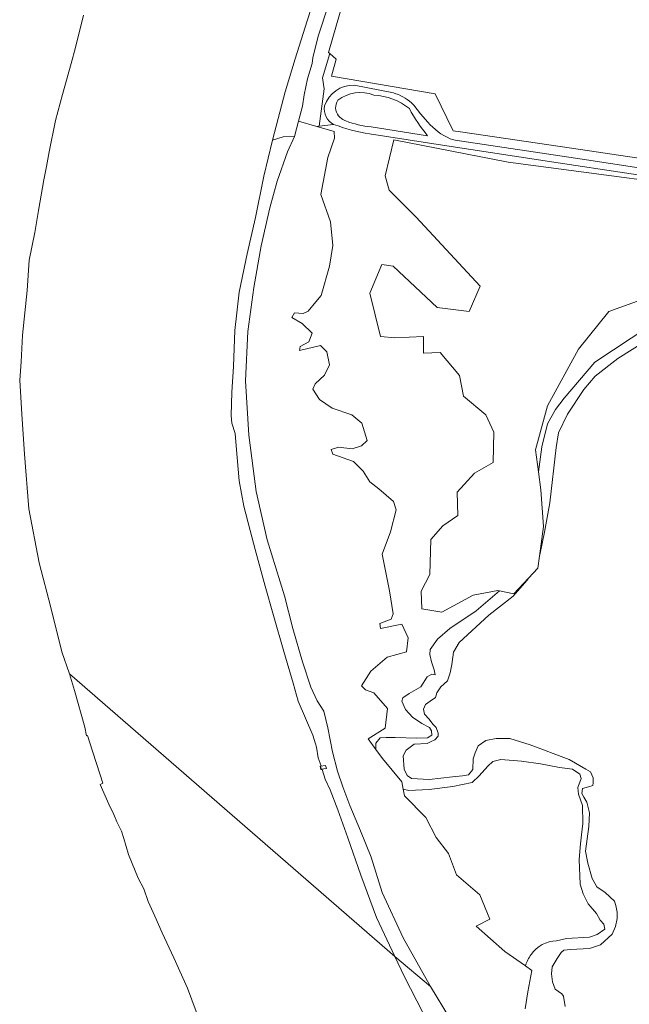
# Model space of a CAD drawing. Extents: x 184422 to 186971, y 345860 to 349088.
# Tile 3 of 59: x 184422 to 184709, y 346881 to 347344. Entities that reach past the tile are written whole.
import ezdxf

# ---------------------------------------------------------------- set-up
doc = ezdxf.new("R2010")
doc.units = 0
for name, color, linetype, lineweight in [('B-WE-GR-BOUWLAND-GV', 80, 'Continuous', 13), ('B-WE-GR-GRAS-GV', 60, 'Continuous', 13), ('B-WE-GR-GROENVOORZIENING-GV', 80, 'Continuous', 18), ('B-WE-GR-HOUTWAL-GV', 40, 'Continuous', 13), ('B-WE-GW-TALUD_KRUIN-G', 90, 'Continuous', 18), ('B-WE-OG-WATER-GV', 130, 'Continuous', 18), ('B-WE-OG-WATER_MEER-GV', 140, 'Continuous', 18), ('B-WE-OG-WATER_SLOOT-GV', 120, 'Continuous', 18), ('B-WE-VH-VERHARDING_GESLOTEN-GV', 252, 'Continuous', 18), ('B-WE-VH-VERHARDING_HALFVERHARDING-GV', 252, 'Continuous', 18), ('B-WE-VH-VERHARDING_HALFVERHARDING_GRIND-GV', 252, 'Continuous', 18)]:
    doc.layers.add(name, color=color, linetype=linetype, lineweight=lineweight)

msp = doc.modelspace()

# ---------------------------------------------------------------- linework, layer by layer
at = {"layer": 'B-WE-GR-BOUWLAND-GV', "flags": 128}
msp.add_lwpolyline([(184587.303, 347397.799), (184567.449, 347328.858), (184568.021, 347328.35), (184571.001, 347325.706), (184568.836, 347317.709), (184617.539, 347309.435), (184625.921, 347292.296), (184626.046, 347292.039), (184629.439, 347291.536), (184681.714, 347283.786), (184712.263, 347279.257), (184773.432, 347270.188), (184779.5, 347269.732), (184792.026, 347267.206), (184799.734, 347271.234), (184799.931, 347271.31), (184803.783, 347273.05), (184808.524, 347279.098), (184810.615, 347281.765), (184820.37, 347347.899)], dxfattribs=at)
at = {"layer": 'B-WE-GR-GRAS-GV'}
for points in [[(184588.782, 347308.808, 0.2618114), (184571.739, 347306.384)], [(184605.439, 347302.474, 0.1563068), (184588.782, 347308.808)], [(184571.739, 347306.384, 0.3187407), (184572.11, 347299.077)], [(184572.11, 347299.077, 0.1179362), (184575.034, 347296.899)], [(184614.032, 347289.675, -0.0521564), (184605.439, 347302.474)], [(184575.568, 347296.635, 0.0632919), (184587.451, 347293.845)]]:
    msp.add_lwpolyline(points, format="xyb", dxfattribs=at)
at = {"layer": 'B-WE-GR-GRAS-GV', "flags": 128}
for points in [[(184589.649, 347000.971), (184585.997, 347005.888), (184594.067, 347010.915), (184595.125, 347020.175), (184588.775, 347027.584), (184584.806, 347029.039), (184582.947, 347030.931), (184587.287, 347037.767), (184595.055, 347044.329), (184604.028, 347046.874), (184604.831, 347053.436), (184601.885, 347059.864), (184591.84, 347057.856), (184591.573, 347060.132), (184596.929, 347062.275), (184597.867, 347064.686), (184596.126, 347075.534), (184594.117, 347085.712), (184592.644, 347092.81), (184596.528, 347103.39), (184599.206, 347113.702), (184598.001, 347117.586), (184591.037, 347123.613), (184586.885, 347126.827), (184583.671, 347131.916), (184579.117, 347136.47), (184569.475, 347139.818), (184568.671, 347142.094), (184572.153, 347143.166), (184578.582, 347142.362), (184582.867, 347143.835), (184585.546, 347146.246), (184583.135, 347154.416), (184578.448, 347158.433), (184569.073, 347161.514), (184563.18, 347165.531), (184559.966, 347170.486), (184561.172, 347173.031), (184565.457, 347177.049), (184567.868, 347181.87), (184566.663, 347188.031), (184563.582, 347190.977), (184553.806, 347188.7), (184554.073, 347190.575), (184558.091, 347192.718), (184559.698, 347196.736), (184555.011, 347201.289), (184550.19, 347204.102), (184551.395, 347206.378), (184555.413, 347206.111), (184557.823, 347207.182), (184561.439, 347211.468), (184563.984, 347214.548), (184567.868, 347228.342), (184569.475, 347238.119), (184568.27, 347249.101), (184563.716, 347262.091), (184567.064, 347279.368), (184570.144, 347288.609), (184569.995, 347291.678), (184561.839, 347294.039), (184553.285, 347296.516), (184551.345, 347289.253), (184548.135, 347282.038), (184543.244, 347268.346), (184539.84, 347255.748), (184535.751, 347237.851), (184532.319, 347218.268), (184529.481, 347197.538), (184528.368, 347174.409), (184529.852, 347148.771), (184533.378, 347122.342), (184538.514, 347099.559), (184546.642, 347073.224), (184550.662, 347057.793), (184555.235, 347042.121), (184559.148, 347030.3), (184562.085, 347023.776), (184565.22, 347018.952), (184567.047, 347011.076), (184569.215, 346999.794), (184571.623, 346990.79), (184574.11, 346983.312), (184577.397, 346974.589), (184582.403, 346962.67), (184587.443, 346950.224), (184592.571, 346933.643), (184602.48, 346912.286), (184615.429, 346889.388), (184624.277, 346874.681)], [(184575.034, 347296.899), (184575.568, 347296.635)], [(184587.451, 347293.845), (184614.032, 347289.675)], [(184768.133, 347261.839), (184651.958, 347277.253), (184598.194, 347287.781), (184594.058, 347270.862), (184595.938, 347264.095), (184608.721, 347251.312), (184638.799, 347218.978), (184633.535, 347206.947), (184618.496, 347208.827), (184597.818, 347228.377), (184592.554, 347229.129), (184586.915, 347215.594), (184591.802, 347195.292), (184598.57, 347194.54), (184612.105, 347195.292), (184612.105, 347187.396), (184620, 347187.772), (184629.023, 347176.869), (184630.903, 347167.094), (184641.43, 347158.447), (184645.19, 347150.175), (184644.814, 347135.888), (184636.167, 347131.001), (184627.896, 347121.977), (184628.271, 347111.074), (184621.128, 347106.187), (184615.488, 347099.795), (184615.112, 347083.252), (184610.977, 347075.357), (184611.353, 347067.086), (184620.752, 347065.582), (184635.415, 347073.477), (184647.07, 347075.733), (184647.893, 347075.568), (184654.589, 347074.229), (184661.486, 347081.585), (184665.869, 347086.26), (184666.634, 347091.945), (184668.5, 347105.811), (184667.372, 347123.105), (184666.196, 347131.505), (184664.741, 347141.904), (184670.38, 347162.582), (184685.043, 347189.276), (184699.33, 347206.947), (184721.888, 347215.218)], [(184659.948, 346878.888), (184661.139, 346886.825), (184663.123, 346897.012), (184660.048, 346899.158), (184650.423, 346905.875), (184636.929, 346917.782), (184643.279, 346921.089), (184638.649, 346932.466), (184627.669, 346941.991), (184623.832, 346952.045), (184618.012, 346959.453), (184613.117, 346968.979), (184603.195, 346979.165), (184602.575, 346982.267), (184601.872, 346985.78), (184592.876, 346996.627), (184589.649, 347000.971)]]:
    msp.add_lwpolyline(points, dxfattribs=at)
at = {"layer": 'B-WE-GR-GROENVOORZIENING-GV', "flags": 128}
for points in [[(184797.8, 347264.316), (184792.026, 347267.206), (184779.5, 347269.732), (184773.432, 347270.188), (184712.263, 347279.257), (184681.714, 347283.786), (184629.439, 347291.536), (184626.046, 347292.039), (184625.921, 347292.296), (184617.539, 347309.435), (184568.836, 347317.709), (184571.001, 347325.706), (184568.021, 347328.35), (184564.583, 347316.86), (184565.433, 347311.769), (184563.065, 347294.188)], [(184579.4, 347313.438), (184597.99, 347309.868)], [(184606.41, 347305.229), (184606.986, 347304.686), (184607.518, 347304.101), (184610.757, 347300.022), (184614.128, 347296.053)], [(184563.065, 347294.188), (184569.808, 347295.007)], [(184624.662, 347288.28), (184625.78, 347287.874), (184626.947, 347287.646), (184686.769, 347278.651), (184742.06, 347270.141), (184772.382, 347265.578)]]:
    msp.add_lwpolyline(points, dxfattribs=at)
at = {"layer": 'B-WE-GR-GROENVOORZIENING-GV'}
for points in [[(184565.554, 347303.707, -0.3325446), (184579.4, 347313.438)], [(184597.99, 347309.868, -0.0962771), (184606.41, 347305.229)], [(184569.808, 347295.007, -0.3292681), (184565.554, 347303.707)], [(184614.128, 347296.053, 0.1098463), (184624.662, 347288.28)]]:
    msp.add_lwpolyline(points, format="xyb", dxfattribs=at)
at = {"layer": 'B-WE-GR-HOUTWAL-GV', "flags": 128}
for points in [[(184569.808, 347295.007), (184563.065, 347294.188), (184561.839, 347294.039), (184569.995, 347291.678), (184570.144, 347288.609), (184567.064, 347279.368), (184563.716, 347262.091), (184568.27, 347249.101), (184569.475, 347238.119), (184567.868, 347228.342), (184563.984, 347214.548), (184561.439, 347211.468), (184557.823, 347207.182), (184555.413, 347206.111), (184551.395, 347206.378), (184550.19, 347204.102), (184555.011, 347201.289), (184559.698, 347196.736), (184558.091, 347192.718), (184554.073, 347190.575), (184553.806, 347188.7), (184563.582, 347190.977), (184566.663, 347188.031), (184567.868, 347181.87), (184565.457, 347177.049), (184561.172, 347173.031), (184559.966, 347170.486), (184563.18, 347165.531), (184569.073, 347161.514), (184578.448, 347158.433), (184583.135, 347154.416), (184585.546, 347146.246), (184582.867, 347143.835), (184578.582, 347142.362), (184572.153, 347143.166), (184568.671, 347142.094), (184569.475, 347139.818), (184579.117, 347136.47), (184583.671, 347131.916), (184586.885, 347126.827), (184591.037, 347123.613), (184598.001, 347117.586), (184599.206, 347113.702), (184596.528, 347103.39), (184592.644, 347092.81), (184594.117, 347085.712), (184596.126, 347075.534), (184597.867, 347064.686), (184596.929, 347062.275), (184591.573, 347060.132), (184591.84, 347057.856), (184601.885, 347059.864), (184604.831, 347053.436), (184604.028, 347046.874), (184595.055, 347044.329), (184587.287, 347037.767), (184582.947, 347030.931), (184584.806, 347029.039), (184588.775, 347027.584), (184595.125, 347020.175), (184594.067, 347010.915), (184585.997, 347005.888), (184589.649, 347000.971), (184589.648, 347003.924), (184591.631, 347006.34), (184594.477, 347006.641), (184598.716, 347006.55), (184608.918, 347006.323), (184613.987, 347006.432), (184616.014, 347007.617), (184615.844, 347009.635), (184614.903, 347011.208), (184611.29, 347013.121), (184606.852, 347016.066), (184603.62, 347019.752), (184601.908, 347023.637), (184602.296, 347025.213), (184605.424, 347027.287), (184610.782, 347030.398), (184613.866, 347035.13), (184615.939, 347036.413), (184617.624, 347036.121), (184617.148, 347038.434), (184615.934, 347042.173), (184615.027, 347045.568), (184615.237, 347047.98), (184618.665, 347052.761), (184624.446, 347057.843), (184636.862, 347066.087), (184647.893, 347075.568), (184647.07, 347075.733), (184635.415, 347073.477), (184620.752, 347065.582), (184611.353, 347067.086), (184610.977, 347075.357), (184615.112, 347083.252), (184615.488, 347099.795), (184621.128, 347106.187), (184628.271, 347111.074), (184627.896, 347121.977), (184636.167, 347131.001), (184644.814, 347135.888), (184645.19, 347150.175), (184641.43, 347158.447), (184630.903, 347167.094), (184629.023, 347176.869), (184620, 347187.772), (184612.105, 347187.396), (184612.105, 347195.292), (184598.57, 347194.54), (184591.802, 347195.292), (184586.915, 347215.594), (184592.554, 347229.129), (184597.818, 347228.377), (184618.496, 347208.827), (184633.535, 347206.947), (184638.799, 347218.978), (184608.721, 347251.312), (184595.938, 347264.095), (184594.058, 347270.862), (184598.194, 347287.781), (184651.958, 347277.253), (184768.133, 347261.839)], [(184769.303, 347262.699), (184737.933, 347267.564), (184675.419, 347276.987), (184623.1, 347284.87), (184586.741, 347290.503)], [(184721.888, 347215.218), (184699.33, 347206.947), (184685.043, 347189.276), (184670.38, 347162.582), (184664.741, 347141.904), (184666.196, 347131.505), (184667.836, 347143.38), (184670.513, 347154.116), (184674.168, 347160.818), (184678.261, 347166.29), (184692.739, 347183.152), (184718.588, 347200.184)], [(184718.588, 347200.184), (184692.739, 347183.152), (184678.261, 347166.29), (184674.168, 347160.818), (184670.513, 347154.116), (184667.836, 347143.38), (184666.196, 347131.505), (184667.372, 347123.105), (184668.5, 347105.811), (184666.634, 347091.945), (184666.859, 347092.441), (184668.988, 347103.235), (184671.499, 347117.023), (184674.49, 347142.926), (184675.569, 347149.889), (184679.925, 347158.739), (184687.601, 347170.24), (184692.882, 347176.515), (184703.593, 347184.889), (184718.314, 347194.107)], [(184618.94, 347007.141), (184619.028, 347008.603), (184618.099, 347011.246), (184616.513, 347012.775), (184614.759, 347015.138), (184612.587, 347017.501), (184612.086, 347019.867), (184612.985, 347022.027), (184615.297, 347023.633), (184617.676, 347025.308), (184618.361, 347027.606), (184620.213, 347030.395), (184623.389, 347033.185), (184624.647, 347037.016), (184625.349, 347040.847), (184626.258, 347046.696), (184628.952, 347051.296), (184642.782, 347064.061), (184654.239, 347072.994), (184660.937, 347080.595), (184661.486, 347081.585), (184654.589, 347074.229), (184647.893, 347075.568), (184636.862, 347066.087), (184624.446, 347057.843), (184618.665, 347052.761), (184615.237, 347047.98), (184615.027, 347045.568), (184615.934, 347042.173), (184617.148, 347038.434), (184617.624, 347036.121), (184615.939, 347036.413), (184613.866, 347035.13), (184610.782, 347030.398), (184605.424, 347027.287), (184602.296, 347025.213), (184601.908, 347023.637), (184603.62, 347019.752), (184606.852, 347016.066), (184611.29, 347013.121), (184614.903, 347011.208), (184615.844, 347009.635), (184616.014, 347007.617), (184613.987, 347006.432), (184608.918, 347006.323), (184598.716, 347006.55), (184594.477, 347006.641), (184591.631, 347006.34), (184589.648, 347003.924), (184589.649, 347000.971), (184592.876, 346996.627), (184601.872, 346985.78), (184602.575, 346982.267), (184605.202, 346981.704), (184614.74, 346982.165), (184625.921, 346983.515), (184635.063, 346985.453), (184638.253, 346988.56), (184642.331, 346993.047), (184644.716, 346995.267), (184648.522, 346996.259), (184658.251, 346995.489), (184667.213, 346994.128), (184676.136, 346992.472), (184682.222, 346991.646), (184685.605, 346989.29), (184686.265, 346987.322), (184684.741, 346983.037), (184684.997, 346979.936), (184686.909, 346974.574), (184687.108, 346966.108), (184686.455, 346960.84), (184686.016, 346956.507), (184685.389, 346949.122), (184685.744, 346937.604), (184687.183, 346933.078), (184689.567, 346928.308), (184693.47, 346923.737), (184695.204, 346920.639), (184696.993, 346918.772), (184697.372, 346916.41), (184693.865, 346913.893), (184690.165, 346912.655), (184679.352, 346912.044), (184674.712, 346910.952)], [(184678.702, 346879.999), (184678.041, 346884.94), (184677.171, 346885.913), (184674.098, 346888.135), (184672.72, 346891.683), (184672.312, 346895.371), (184672.682, 346898.714), (184674.913, 346902.616), (184676.833, 346905.474), (184678.189, 346906.521), (184681.313, 346906.805), (184690.28, 346907.31), (184695.375, 346908.99), (184700.838, 346914.083), (184702.385, 346917.636), (184703.23, 346921.327), (184703.262, 346924.39), (184702.528, 346927.452), (184701.895, 346929.609), (184697.572, 346933.708), (184693.721, 346936.276), (184691.423, 346940.24), (184689.361, 346947.406), (184688.397, 346953.043), (184689.867, 346964.741), (184690.132, 346971.077), (184688.981, 346976.087), (184687.575, 346978.451), (184686.536, 346980.259), (184686.871, 346982.627), (184689.702, 346983.328), (184691.7, 346983.958), (184692.004, 346985.212), (184691.993, 346987.509), (184690.639, 346990.361), (184688.434, 346991.679), (184680.682, 346996.259), (184662.265, 347003.046), (184652.684, 347006.161), (184646.279, 347006.079), (184641.369, 347005.095), (184637.833, 347002.652), (184636.348, 346999.307), (184635.541, 346996.521), (184635.296, 346991.578), (184633.295, 346989.068), (184630.387, 346988.575), (184625.74, 346988.01), (184614.778, 346986.805), (184606.404, 346987.277), (184604.475, 346988.665), (184603.046, 346991.656), (184602.548, 346997.92), (184603.918, 347000.568), (184607.715, 347003.499), (184613.836, 347003.72), (184615.411, 347004.489), (184617.464, 347005.537), (184618.94, 347007.141)], [(184674.712, 346910.952), (184679.352, 346912.044), (184690.165, 346912.655), (184693.865, 346913.893), (184697.372, 346916.41), (184696.993, 346918.772), (184695.204, 346920.639), (184693.47, 346923.737), (184689.567, 346928.308), (184687.183, 346933.078), (184685.744, 346937.604), (184685.389, 346949.122), (184686.016, 346956.507), (184686.455, 346960.84), (184687.108, 346966.108), (184686.909, 346974.574), (184684.997, 346979.936), (184684.741, 346983.037), (184686.265, 346987.322), (184685.605, 346989.29), (184682.222, 346991.646), (184676.136, 346992.472), (184667.213, 346994.128), (184658.251, 346995.489), (184648.522, 346996.259), (184644.716, 346995.267), (184642.331, 346993.047), (184638.253, 346988.56), (184635.063, 346985.453), (184625.921, 346983.515), (184614.74, 346982.165), (184605.202, 346981.704), (184602.575, 346982.267), (184603.195, 346979.165), (184613.117, 346968.979), (184618.012, 346959.453), (184623.832, 346952.045), (184627.669, 346941.991), (184638.649, 346932.466), (184643.279, 346921.089), (184636.929, 346917.782), (184650.423, 346905.875), (184660.048, 346899.158)], [(184660.048, 346899.158), (184663.123, 346897.012), (184661.139, 346886.825), (184659.948, 346878.888)]]:
    msp.add_lwpolyline(points, dxfattribs=at)
at = {"layer": 'B-WE-GR-HOUTWAL-GV'}
for points in [[(184586.741, 347290.503, -0.0446746), (184569.808, 347295.007)], [(184674.712, 346910.952, 0.2376308), (184662.766, 346904.442)], [(184662.766, 346904.442, -0.2376308), (184674.712, 346910.952)], [(184662.766, 346904.442, 0.0742141), (184660.048, 346899.158)], [(184660.048, 346899.158, -0.0742141), (184662.766, 346904.442)]]:
    msp.add_lwpolyline(points, format="xyb", dxfattribs=at)
at = {"layer": 'B-WE-GW-TALUD_KRUIN-G', "flags": 128}
for points in [[(184925.915, 347183.248), (184925.63, 347183.301), (184914.885, 347184.954), (184873.066, 347193.587), (184846.833, 347197.327), (184823.31, 347198.218), (184790.739, 347202.93), (184769.706, 347205.844), (184753.158, 347205.862), (184738.837, 347204.161), (184728.697, 347202.615), (184718.588, 347200.184), (184692.739, 347183.152), (184678.261, 347166.29), (184674.168, 347160.818), (184670.513, 347154.116), (184667.836, 347143.38), (184666.196, 347131.505)], [(184602.575, 346982.267), (184605.202, 346981.704), (184614.74, 346982.165), (184625.921, 346983.515), (184635.063, 346985.453), (184638.253, 346988.56), (184642.331, 346993.047), (184644.716, 346995.267), (184648.522, 346996.259), (184658.251, 346995.489), (184667.213, 346994.128), (184676.136, 346992.472), (184682.222, 346991.646), (184685.605, 346989.29), (184686.265, 346987.322), (184684.741, 346983.037), (184684.997, 346979.936), (184686.909, 346974.574), (184687.108, 346966.108), (184686.455, 346960.84), (184686.016, 346956.507), (184685.389, 346949.122), (184685.744, 346937.604), (184687.183, 346933.078), (184689.567, 346928.308), (184693.47, 346923.737), (184695.204, 346920.639), (184696.993, 346918.772), (184697.372, 346916.41), (184693.865, 346913.893), (184690.165, 346912.655), (184679.352, 346912.044), (184674.712, 346910.952)]]:
    msp.add_lwpolyline(points, dxfattribs=at)
at = {"layer": 'B-WE-OG-WATER-GV', "flags": 128}
for points in [[(184452.167, 347346.447), (184448.365, 347331.178), (184446.266, 347323.689), (184442.226, 347309.126), (184438.945, 347296.784), (184435.945, 347282.145), (184434.63, 347275.289), (184433.413, 347268.941), (184430.884, 347254.559), (184429.148, 347244.146), (184426.615, 347231.139), (184425.605, 347216.799), (184423.448, 347195.899), (184422.852, 347183.35), (184422.093, 347174.708), (184423.104, 347158.667), (184424.319, 347139.878), (184426.439, 347114.219), (184431.308, 347088.764), (184436.693, 347067.71), (184441.961, 347046.812), (184445.566, 347036.592), (184598.529, 346903.493), (184589.971, 346921.906), (184582.586, 346941.796), (184576.425, 346959.313), (184571.731, 346972.574), (184568.129, 346981.91), (184565.895, 346986.891), (184564.349, 346991.58), (184563.844, 346991.503), (184563.474, 346993.111), (184563.909, 346993.196), (184562.589, 346997.071), (184561.729, 347002.056), (184561.273, 347003.606), (184559.984, 347007.726), (184553.102, 347023.592), (184550.838, 347032.068), (184546.354, 347047.038), (184541.492, 347063.911), (184537.522, 347077.841), (184532.875, 347094.951), (184530.511, 347104.016), (184527.551, 347115.436), (184525.394, 347127.29), (184523.95, 347143.84), (184523.54, 347149.534), (184521.895, 347154.516), (184521.668, 347158.109), (184521.949, 347169.048), (184522.619, 347181.166), (184523.255, 347198.056), (184525.36, 347216.129), (184529.155, 347234.148), (184533.011, 347251.204), (184536.997, 347270.696), (184541.118, 347287.542), (184542.001, 347291.154), (184546.931, 347310.276), (184551.695, 347325.804), (184557.434, 347343.789), (184561.013, 347355.052)], [(184612.008, 346876.93), (184602.976, 346894.297), (184598.529, 346903.493), (184445.566, 347036.592), (184447.848, 347028.744), (184452.75, 347011.459), (184453.489, 347007.416), (184454, 347007.456), (184456.339, 347000.119), (184459.957, 346988.941), (184461.215, 346985.053), (184459.941, 346984.46), (184464.096, 346975.213), (184466.348, 346970.403), (184467.862, 346966.861), (184469.931, 346962.537), (184471.161, 346959.079), (184473.311, 346951.486), (184477.769, 346940.399), (184480.56, 346935.329), (184482.57, 346929.347), (184485.703, 346922.476), (184489.073, 346914.658), (184494.667, 346902.824), (184501.017, 346888.657), (184507.236, 346872.097)]]:
    msp.add_lwpolyline(points, dxfattribs=at)
at = {"layer": 'B-WE-OG-WATER_MEER-GV', "flags": 128}
msp.add_lwpolyline([(184718.314, 347194.107), (184703.593, 347184.889), (184692.882, 347176.515), (184687.601, 347170.24), (184679.925, 347158.739), (184675.569, 347149.889), (184674.49, 347142.926), (184671.499, 347117.023), (184668.988, 347103.235), (184666.859, 347092.441), (184666.634, 347091.945), (184665.869, 347086.26), (184661.486, 347081.585), (184660.937, 347080.595), (184654.239, 347072.994), (184642.782, 347064.061), (184628.952, 347051.296), (184626.258, 347046.696), (184625.349, 347040.847), (184624.647, 347037.016), (184623.389, 347033.185), (184620.213, 347030.395), (184618.361, 347027.606), (184617.676, 347025.308), (184615.297, 347023.633), (184612.985, 347022.027), (184612.086, 347019.867), (184612.587, 347017.501), (184614.759, 347015.138), (184616.513, 347012.775), (184618.099, 347011.246), (184619.028, 347008.603), (184618.94, 347007.141), (184617.464, 347005.537), (184615.411, 347004.489), (184613.836, 347003.72), (184607.715, 347003.499), (184603.918, 347000.568), (184602.548, 346997.92), (184603.046, 346991.656), (184604.475, 346988.665), (184606.404, 346987.277), (184614.778, 346986.805), (184625.74, 346988.01), (184630.387, 346988.575), (184633.295, 346989.068), (184635.296, 346991.578), (184635.541, 346996.521), (184636.348, 346999.307), (184637.833, 347002.652), (184641.369, 347005.095), (184646.279, 347006.079), (184652.684, 347006.161), (184662.265, 347003.046), (184680.682, 346996.259), (184688.434, 346991.679), (184690.639, 346990.361), (184691.993, 346987.509), (184692.004, 346985.212), (184691.7, 346983.958), (184689.702, 346983.328), (184686.871, 346982.627), (184686.536, 346980.259), (184687.575, 346978.451), (184688.981, 346976.087), (184690.132, 346971.077), (184689.867, 346964.741), (184688.397, 346953.043), (184689.361, 346947.406), (184691.423, 346940.24), (184693.721, 346936.276), (184697.572, 346933.708), (184701.895, 346929.609), (184702.528, 346927.452), (184703.262, 346924.39), (184703.23, 346921.327), (184702.385, 346917.636), (184700.838, 346914.083), (184695.375, 346908.99), (184690.28, 346907.31), (184681.313, 346906.805), (184678.189, 346906.521), (184676.833, 346905.474), (184674.913, 346902.616), (184672.682, 346898.714), (184672.312, 346895.371), (184672.72, 346891.683), (184674.098, 346888.135), (184677.171, 346885.913), (184678.041, 346884.94), (184678.702, 346879.999)], dxfattribs=at)
at = {"layer": 'B-WE-OG-WATER_SLOOT-GV', "flags": 128}
for points in [[(184573.836, 347373.787), (184568.409, 347376.675), (184564.849, 347365.648), (184561.013, 347355.052), (184557.434, 347343.789), (184551.695, 347325.804), (184546.931, 347310.276), (184542.001, 347291.154), (184541.118, 347287.542), (184546.098, 347289.199), (184551.345, 347289.253), (184553.285, 347296.516), (184555.167, 347303.566), (184556.001, 347308.873), (184557.572, 347316.429), (184559.713, 347323.607), (184560.027, 347326.339), (184562.595, 347336.478), (184567.219, 347350.759)], [(184546.642, 347073.224), (184538.514, 347099.559), (184533.378, 347122.342), (184529.852, 347148.771), (184528.368, 347174.409), (184529.481, 347197.538), (184532.319, 347218.268), (184535.751, 347237.851), (184539.84, 347255.748), (184543.244, 347268.346), (184548.135, 347282.038), (184551.345, 347289.253), (184546.098, 347289.199), (184541.118, 347287.542), (184536.997, 347270.696), (184533.011, 347251.204), (184529.155, 347234.148), (184525.36, 347216.129), (184523.255, 347198.056), (184522.619, 347181.166), (184521.949, 347169.048), (184521.668, 347158.109), (184521.895, 347154.516), (184523.54, 347149.534), (184523.95, 347143.84), (184525.394, 347127.29), (184527.551, 347115.436), (184530.511, 347104.016), (184532.875, 347094.951), (184537.522, 347077.841), (184541.492, 347063.911), (184546.354, 347047.038), (184550.838, 347032.068), (184553.102, 347023.592), (184559.984, 347007.726), (184561.273, 347003.606), (184561.729, 347002.056), (184562.589, 346997.071), (184563.909, 346993.196), (184563.474, 346993.111), (184563.844, 346991.503), (184564.349, 346991.58), (184565.895, 346986.891), (184568.129, 346981.91), (184571.731, 346972.574), (184576.425, 346959.313), (184582.586, 346941.796), (184589.971, 346921.906), (184598.529, 346903.493), (184615.429, 346889.388), (184602.48, 346912.286), (184592.571, 346933.643), (184587.443, 346950.224), (184582.403, 346962.67), (184577.397, 346974.589), (184574.11, 346983.312), (184571.623, 346990.79), (184569.215, 346999.794), (184567.047, 347011.076), (184565.22, 347018.952), (184562.085, 347023.776), (184559.148, 347030.3), (184555.235, 347042.121), (184550.662, 347057.793)], [(184566.381, 346992.007), (184563.912, 346991.591), (184563.581, 346993.048), (184566.007, 346993.4)]]:
    msp.add_lwpolyline(points, close=True, dxfattribs=at)
msp.add_lwpolyline([(184624.277, 346874.681), (184615.429, 346889.388), (184598.529, 346903.493), (184602.976, 346894.297), (184612.008, 346876.93)], dxfattribs=at)
at = {"layer": 'B-WE-VH-VERHARDING_GESLOTEN-GV', "flags": 128}
msp.add_lwpolyline([(184563.581, 346993.048), (184563.912, 346991.591), (184566.381, 346992.007), (184566.007, 346993.4)], close=True, dxfattribs=at)
at = {"layer": 'B-WE-VH-VERHARDING_HALFVERHARDING-GV', "flags": 128}
msp.add_lwpolyline([(184567.219, 347350.759), (184562.595, 347336.478), (184560.027, 347326.339), (184559.713, 347323.607), (184557.572, 347316.429), (184556.001, 347308.873), (184555.167, 347303.566), (184553.285, 347296.516), (184561.839, 347294.039), (184563.065, 347294.188), (184565.433, 347311.769), (184564.583, 347316.86), (184568.021, 347328.35), (184567.449, 347328.858), (184587.303, 347397.799)], dxfattribs=at)
at = {"layer": 'B-WE-VH-VERHARDING_HALFVERHARDING_GRIND-GV'}
for points in [[(184579.4, 347313.438, 0.3325446), (184565.554, 347303.707)], [(184571.739, 347306.384, -0.2618114), (184588.782, 347308.808)], [(184588.782, 347308.808, -0.1563068), (184605.439, 347302.474)], [(184606.41, 347305.229, 0.0962771), (184597.99, 347309.868)], [(184565.554, 347303.707, 0.3292681), (184569.808, 347295.007)], [(184572.11, 347299.077, -0.3187407), (184571.739, 347306.384)], [(184575.034, 347296.899, -0.1179362), (184572.11, 347299.077)], [(184605.439, 347302.474, 0.0521564), (184614.032, 347289.675)], [(184569.808, 347295.007, 0.0446746), (184586.741, 347290.503)], [(184587.451, 347293.845, -0.0632919), (184575.568, 347296.635)], [(184624.662, 347288.28, -0.1098463), (184614.128, 347296.053)]]:
    msp.add_lwpolyline(points, format="xyb", dxfattribs=at)
at = {"layer": 'B-WE-VH-VERHARDING_HALFVERHARDING_GRIND-GV', "flags": 128}
for points in [[(184597.99, 347309.868), (184579.4, 347313.438)], [(184614.128, 347296.053), (184610.757, 347300.022), (184607.518, 347304.101), (184606.986, 347304.686), (184606.41, 347305.229)], [(184575.568, 347296.635), (184575.034, 347296.899)], [(184614.032, 347289.675), (184587.451, 347293.845)], [(184586.741, 347290.503), (184623.1, 347284.87), (184675.419, 347276.987), (184737.933, 347267.564), (184769.303, 347262.699)], [(184772.382, 347265.578), (184742.06, 347270.141), (184686.769, 347278.651), (184626.947, 347287.646), (184625.78, 347287.874), (184624.662, 347288.28)]]:
    msp.add_lwpolyline(points, dxfattribs=at)

doc.saveas('drawing.dxf')
